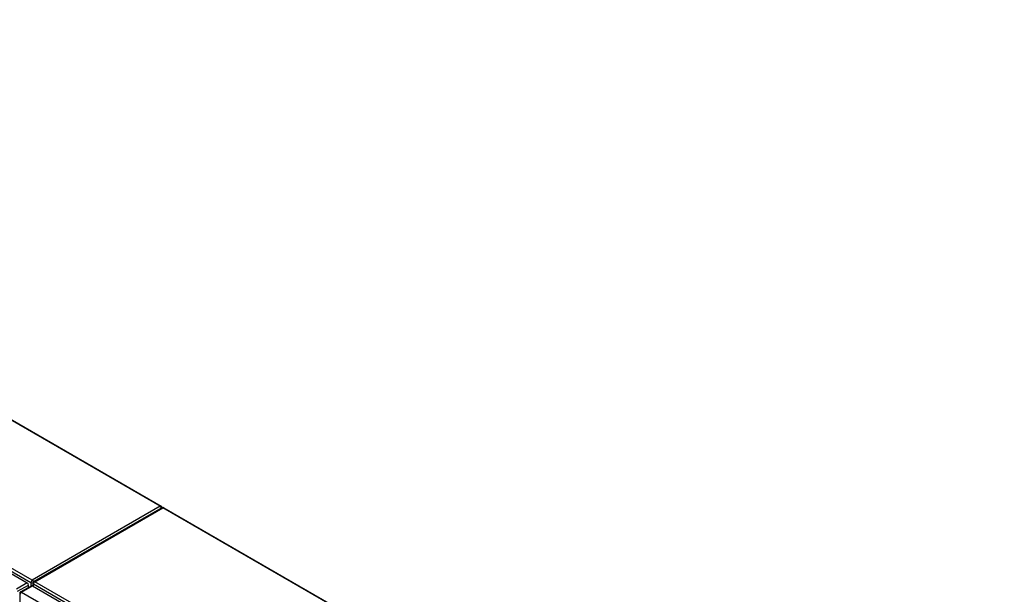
# Model space of a CAD drawing. Header units: inches. Extents: x 584 to 685, y 233 to 314.
# Tile 78 of 78: x 631 to 684, y 281 to 312. Entities that reach past the tile are written whole.
import ezdxf

# ---------------------------------------------------------------- set-up
doc = ezdxf.new("R2010")
doc.units = ezdxf.units.IN
doc.header["$MEASUREMENT"] = 0
doc.layers.add('Visible Edges(ANSI)', color=7, linetype='Continuous', lineweight=25)
doc.layers.add('Visible Tangent Edges(ANSI)', color=7, linetype='Continuous', lineweight=25)

msp = doc.modelspace()

# ---------------------------------------------------------------- linework, layer by layer
at = {"layer": 'Visible Edges(ANSI)'}
for p, q in [((592.519, 312.294), (638.166, 285.94)), ((584.525, 308.575), (630.915, 281.792)), ((638.207, 285.859), (631.276, 281.857)), ((638.306, 285.859), (683.842, 259.569)), ((630.554, 281.294), (631.145, 281.635)), ((630.985, 281.543), (630.985, 281.67)), ((631.194, 281.63), (677.584, 254.847)), ((631.227, 281.612), (631.227, 281.772)), ((630.505, 281.209), (630.505, 259.392))]:
    msp.add_line(p, q, dxfattribs=at)
for centre, start, end in [((638.117, 285.854), 5.2644, 60), ((638.257, 285.773), 60, 120), ((631.326, 281.772), 120, 180), ((630.604, 281.209), 120, 180)]:
    msp.add_arc(centre, 0.099, start, end, dxfattribs=at)
for centre, start_param, end_param in [((630.915, 281.711), 3.926991, 5.497787), ((631.194, 281.55), 5.497787, 6.283185)]:
    msp.add_ellipse(centre, major_axis=(-0.0495, 0.0857), ratio=0.57735, start_param=start_param, end_param=end_param, dxfattribs=at)
at = {"layer": 'Visible Tangent Edges(ANSI)'}
for p, q in [((638.117, 285.935), (592.49, 312.278)), ((584.587, 308.676), (631.116, 281.812)), ((631.186, 281.933), (584.657, 308.797)), ((638.117, 285.935), (631.186, 281.933)), ((631.326, 281.852), (638.257, 285.854)), ((683.842, 259.535), (638.257, 285.854)), ((630.915, 281.792), (630.325, 281.451)), ((630.395, 281.33), (630.985, 281.67)), ((630.604, 281.29), (631.194, 281.63)), ((631.116, 281.812), (631.116, 281.619)), ((631.256, 281.731), (677.785, 254.868)), ((631.256, 281.595), (631.256, 281.731)), ((677.855, 254.989), (631.326, 281.852)), ((630.604, 281.29), (676.994, 254.506))]:
    msp.add_line(p, q, dxfattribs=at)
for centre, major_axis, start_param, end_param in [((638.117, 285.854), (0.0495, 0.0857), 0, 0.785398), ((638.117, 285.854), (0.0495, -0.0857), 1.143718, 2.356194), ((638.257, 285.773), (-0.0495, 0.0857), 5.497787, 6.283185), ((638.257, 285.773), (0.0495, 0.0857), 0, 0.785398), ((631.186, 281.852), (0.0495, 0.0857), 0.785398, 2.356194), ((631.186, 281.852), (-0.099, 0), 0.785398, 2.050655), ((631.186, 281.852), (-0.0495, 0.0857), 4.23253, 5.497787), ((631.326, 281.772), (-0.099, 0), 0, 0.785398), ((631.326, 281.772), (-0.0495, -0.0857), 3.926991, 5.497787), ((631.326, 281.772), (-0.0495, 0.0857), 5.497787, 6.283185), ((630.604, 281.209), (-0.099, 0), 0, 0.785398), ((630.604, 281.209), (-0.0495, -0.0857), 3.926991, 5.497787), ((630.604, 281.209), (-0.0495, 0.0857), 5.497787, 6.283185)]:
    msp.add_ellipse(centre, major_axis=major_axis, ratio=0.57735, start_param=start_param, end_param=end_param, dxfattribs=at)

doc.saveas('drawing.dxf')
